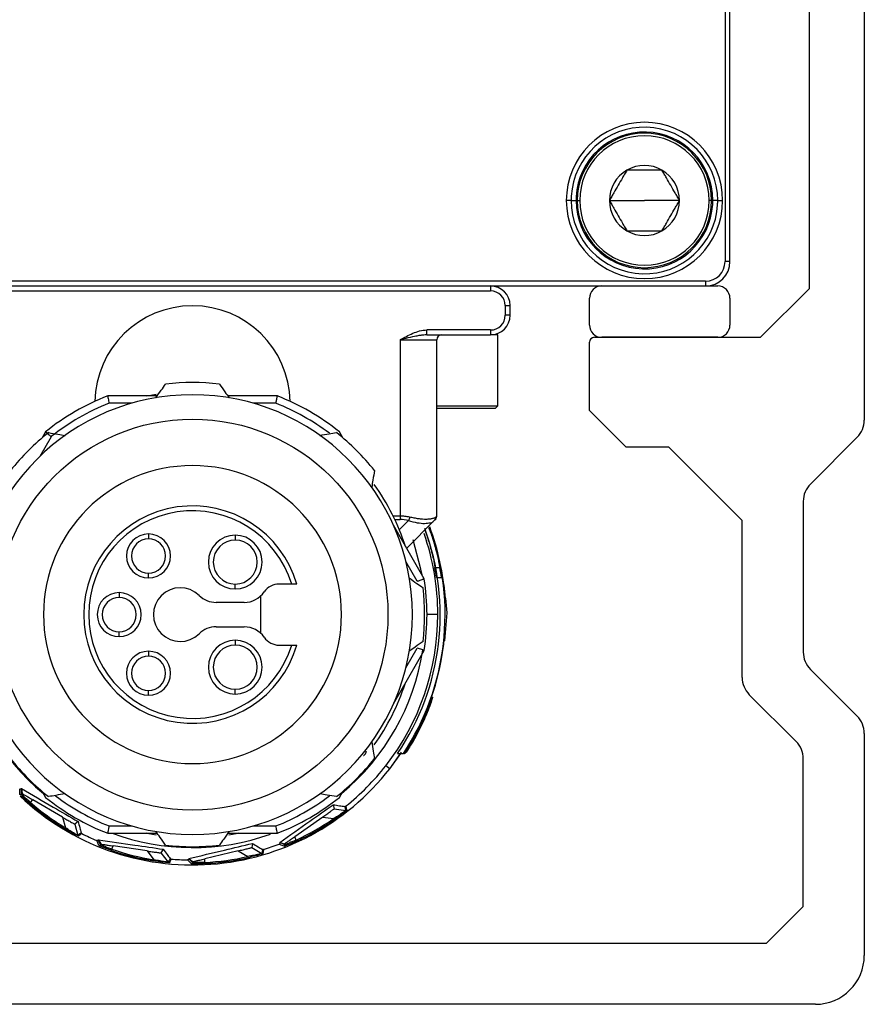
# Model space of a CAD drawing. Header units: millimetres. Extents: x -420 to 2302, y 443 to 882.
# Tile 12 of 16: x 1067 to 1101, y 618 to 658. Entities that reach past the tile are written whole.
import ezdxf

# ---------------------------------------------------------------- set-up
doc = ezdxf.new("R2010")
doc.units = ezdxf.units.MM

# ---------------------------------------------------------------- blocks, each defined once
blk = doc.blocks.new('Drawing View5')
at = {"color": 7, "linetype": 'Continuous', "lineweight": 25}
for p, q in [((19.426, 70.758), (19.426, 14.272)), ((13.726, 59.758), (13.726, 20.758)), ((13.926, 20.758), (13.926, 59.758)), ((17.176, 19.658), (17.176, 50.595)), ((7.426, 23.258), (7.226, 23.258)), ((7.426, 23.258), (7.626, 23.258)), ((7.676, 23.258), (7.776, 23.258)), ((8.991, 23.258), (10.426, 23.258)), ((11.861, 23.258), (10.426, 23.258)), ((13.176, 23.258), (13.076, 23.258)), ((13.426, 23.258), (13.226, 23.258)), ((13.426, 23.258), (13.626, 23.258)), ((13.926, 20.758), (13.726, 20.758)), ((12.926, 19.958), (-29.074, 19.958)), ((-24.824, 19.758), (8.676, 19.758)), ((4.126, 19.758), (4.126, 19.558)), ((8.676, 19.758), (13.426, 19.758)), ((12.926, 19.958), (12.926, 19.758)), ((-20.274, 19.558), (4.126, 19.558)), ((15.176, 17.658), (17.176, 19.658)), ((4.726, 18.958), (4.726, 18.558)), ((4.726, 18.958), (4.926, 18.958)), ((4.926, 18.558), (4.926, 18.958)), ((8.176, 18.158), (8.176, 19.258)), ((13.926, 19.258), (13.926, 18.158)), ((4.926, 18.558), (4.726, 18.558)), ((4.126, 17.958), (1.522, 17.958)), ((1.522, 17.758), (1.522, 17.958)), ((1.522, 17.758), (4.126, 17.758)), ((4.126, 17.958), (4.126, 17.758)), ((4.426, 17.758), (4.126, 17.758)), ((4.426, 14.858), (4.426, 17.758)), ((0.426, 17.558), (1.926, 17.558)), ((0.426, 17.558), (0.426, 10.341)), ((1.926, 10.341), (1.926, 17.558)), ((8.176, 14.658), (8.176, 17.458)), ((8.376, 17.658), (15.176, 17.658)), ((13.426, 17.658), (8.676, 17.658)), ((-9.52, 15.258), (-11.546, 15.258)), ((-10.559, 14.958), (-11.49, 14.958)), ((-4.601, 15.258), (-6.628, 15.258)), ((-4.658, 14.958), (-5.588, 14.958)), ((1.926, 14.858), (4.426, 14.858)), ((1.926, 14.758), (4.326, 14.758)), ((4.426, 14.858), (4.326, 14.758)), ((9.676, 13.158), (8.176, 14.658)), ((-14.089, 13.79), (-14.232, 13.542)), ((-1.916, 13.542), (-2.059, 13.79)), ((-13.857, 13.591), (-14.322, 12.785)), ((19.133, 13.565), (17.219, 11.651)), ((11.426, 13.158), (9.676, 13.158)), ((14.426, 10.158), (11.426, 13.158)), ((16.926, 10.944), (16.926, 4.772)), ((0.426, 10.341), (0.14, 10.341)), ((0.207, 10.199), (0.426, 10.199)), ((0.391, 9.783), (0.763, 10.155)), ((0.426, 10.341), (0.426, 10.199)), ((1.823, 10.155), (0.693, 9.024)), ((1.823, 10.155), (1.847, 10.184)), ((1.846, 10.184), (1.883, 10.221)), ((1.893, 10.231), (1.911, 10.294)), ((14.426, 3.737), (14.426, 10.158)), ((1.413, 7.776), (0.151, 9.962)), ((1.587, 9.833), (1.615, 9.833)), ((-9.874, 9.608), (-9.874, 9.408)), ((-6.324, 9.558), (-6.324, 9.358)), ((1.125, 7.675), (0.66, 8.48)), ((1.846, 8.233), (2.05, 8.233)), ((2.05, 8.233), (2.055, 8.233)), ((-9.874, 7.808), (-9.874, 8.008)), ((1.916, 7.833), (2.118, 7.833)), ((2.118, 7.833), (2.123, 7.833)), ((-6.324, 7.358), (-6.324, 7.558)), ((-4.012, 7.558), (-4.524, 7.558)), ((2.21, 7.533), (2.231, 7.533)), ((-11.074, 7.208), (-11.074, 7.008)), ((-5.274, 5.535), (-5.274, 7.08)), ((2.261, 6.983), (2.282, 6.983)), ((2.279, 6.983), (2.332, 6.383)), ((-5.96, 6.808), (-7.104, 6.808)), ((1.969, 6.308), (1.526, 6.308)), ((2.332, 6.383), (2.248, 5.233)), ((-7.104, 5.808), (-5.96, 5.808)), ((2.291, 5.783), (2.27, 5.783)), ((-11.074, 5.408), (-11.074, 5.608)), ((-6.324, 5.258), (-6.324, 5.058)), ((-4.524, 5.058), (-4.012, 5.058)), ((0.151, 2.653), (1.413, 4.84)), ((0.66, 4.135), (1.125, 4.941)), ((2.227, 5.233), (2.248, 5.233)), ((-9.874, 4.808), (-9.874, 4.608)), ((17.219, 4.065), (19.133, 2.151)), ((-6.324, 3.058), (-6.324, 3.258)), ((-9.874, 3.008), (-9.874, 3.208)), ((1.715, 2.923), (1.729, 2.923)), ((1.755, 2.923), (1.729, 2.923)), ((16.633, 1.115), (14.719, 3.03)), ((1.608, 2.523), (1.6, 2.523)), ((19.426, 1.444), (19.426, -7.642)), ((0.878, 1.023), (0.869, 1.023)), ((0, 0), (0.488, 0.681)), ((0, 0), (0.45, 0.623)), ((0.323, 0.623), (0.564, 0.623)), ((0.584, 0.623), (0.564, 0.623)), ((0.584, 0.623), (0.6, 0.623)), ((16.926, -5.642), (16.926, 0.408)), ((0, 0), (-0.16, 0.125)), ((-15.073, -0.815), (-15.076, -0.818)), ((-15.073, -0.815), (-15.045, -1.011)), ((-15.072, -1.039), (-15.045, -1.011)), ((-14.232, -0.926), (-14.089, -1.174)), ((-2.059, -1.174), (-1.916, -0.926)), ((-14.707, -1.381), (-14.607, -1.275)), ((-13.395, -1.982), (-14.607, -1.275)), ((-2.318, -1.473), (-2.278, -1.641)), ((-13.395, -1.982), (-13.27, -2.417)), ((-2.744, -1.976), (-3.89, -2.785)), ((-2.744, -1.976), (-2.296, -2.043)), ((-2.278, -1.641), (-1.799, -1.712)), ((-13.295, -2.46), (-13.27, -2.417)), ((-12.76, -2.16), (-12.897, -2.267)), ((-12.897, -2.267), (-12.762, -2.731)), ((-11.49, -2.342), (-10.559, -2.342)), ((-5.588, -2.342), (-4.658, -2.342)), ((-2.267, -2.084), (-2.296, -2.043)), ((-11.546, -2.642), (-9.52, -2.642)), ((-6.628, -2.642), (-4.601, -2.642)), ((-3.835, -2.92), (-3.89, -2.785)), ((-11.924, -2.906), (-11.926, -2.91)), ((-11.924, -2.906), (-11.826, -3.078)), ((-11.84, -3.114), (-11.826, -3.078)), ((-11.374, -3.295), (-11.32, -3.16)), ((-9.933, -3.366), (-11.32, -3.16)), ((-5.622, -3.055), (-5.647, -3.226)), ((-4.502, -3.018), (-4.5, -3.022)), ((-4.502, -3.018), (-4.312, -3.074)), ((-4.297, -3.11), (-4.312, -3.074)), ((-9.933, -3.366), (-9.655, -3.723)), ((-9.277, -3.296), (-9.364, -3.445)), ((-9.364, -3.445), (-9.067, -3.826)), ((-6.205, -3.364), (-7.569, -3.688)), ((-6.205, -3.364), (-5.813, -3.592)), ((-5.802, -3.641), (-5.813, -3.592)), ((-5.647, -3.226), (-5.229, -3.469)), ((-9.662, -3.772), (-9.655, -3.723)), ((-8.224, -3.678), (-8.224, -3.682)), ((-8.224, -3.678), (-8.068, -3.8)), ((-8.068, -3.839), (-8.068, -3.8)), ((-7.568, -3.834), (-7.569, -3.688)), ((15.426, -7.142), (16.926, -5.642)), ((-31.574, -7.142), (15.426, -7.142)), ((17.426, -9.642), (-33.574, -9.642))]:
    blk.add_line(p, q, dxfattribs=at)
at = {"color": 7, "linetype": 'Continuous', "lineweight": 25, "flags": 128}
for points in [[(-9.976, 15.258), (-9.859, 15.282), (-9.565, 15.336)], [(1.323, 7.932), (1.279, 8.168), (0.957, 9.371)], [(-15.143, -1.041), (-15.146, -0.918), (-15.148, -0.82)], [(-15.072, -1.039), (-15.074, -0.916), (-15.076, -0.818)], [(-1.843, -1.547), (-1.819, -1.636), (-1.799, -1.712)], [(-1.804, -1.537), (-1.781, -1.626), (-1.761, -1.702)], [(-12.631, -2.623), (-12.702, -2.682), (-12.762, -2.731)], [(-12.606, -2.654), (-12.676, -2.712), (-12.737, -2.762)], [(-9.566, -2.72), (-9.859, -2.666), (-9.976, -2.642)], [(-6.171, -2.642), (-6.289, -2.666), (-6.583, -2.72)], [(-11.905, -3.142), (-11.953, -3.029), (-11.992, -2.939)], [(-11.84, -3.114), (-11.888, -3.001), (-11.926, -2.91)], [(-4.325, -3.175), (-4.438, -3.127), (-4.528, -3.088)], [(-4.297, -3.11), (-4.41, -3.061), (-4.5, -3.022)], [(-5.209, -3.301), (-5.22, -3.392), (-5.229, -3.469)], [(-5.169, -3.305), (-5.18, -3.396), (-5.19, -3.474)], [(-8.985, -3.677), (-9.029, -3.758), (-9.067, -3.826)], [(-8.95, -3.696), (-8.994, -3.777), (-9.032, -3.845)], [(-8.118, -3.889), (-8.205, -3.802), (-8.274, -3.733)], [(-8.068, -3.839), (-8.155, -3.752), (-8.224, -3.682)]]:
    blk.add_lwpolyline(points, dxfattribs=at)
at = {"color": 7, "linetype": 'Continuous', "lineweight": 25}
blk.add_circle((-8.074, 6.308), 8, dxfattribs=at)
for centre, radius, start, end in [((10.426, 23.258), 3.2, 0, 180), ((10.426, 23.258), 3, 360, 176.716), ((10.426, 23.258), 2.8, 0, 176.716), ((10.426, 23.258), 2.75, 0, 180), ((10.426, 23.258), 2.65, 0, 180), ((10.426, 23.258), 1.435, 60, 120), ((10.426, 23.258), 1.435, 120, 180), ((10.426, 23.258), 1.435, 0, 60), ((10.426, 23.258), 3, 176.716, 180), ((10.426, 23.258), 2.8, 176.716, 180), ((10.426, 23.258), 3.2, 180, 0), ((10.426, 23.258), 3, 180, 356.716), ((10.426, 23.258), 2.8, 180, 356.716), ((10.426, 23.258), 2.75, 180, 0), ((10.426, 23.258), 2.65, 180, 0), ((10.426, 23.258), 1.435, 180, 240.0027), ((10.426, 23.258), 1.435, 300, 0), ((10.426, 23.258), 2.8, 356.716, 0), ((10.426, 23.258), 3, 356.716, 360), ((10.426, 23.258), 1.435, 240.0027, 300), ((12.926, 20.758), 1, 270, 0), ((12.926, 20.758), 0.8, 270, 0), ((4.126, 18.958), 0.8, 0, 90), ((8.676, 19.258), 0.5, 90, 180), ((13.426, 19.258), 0.5, 0, 90), ((4.126, 18.958), 0.6, 0, 90), ((-8.074, 14.949), 4, 90, 178.7683), ((-8.074, 14.949), 4, 1.2317, 90), ((4.126, 18.558), 0.6, 270, 0), ((4.126, 18.558), 0.8, 270, 360), ((8.676, 18.158), 0.5, 180, 270), ((13.426, 18.158), 0.5, 270, 0), ((2.126, 17.558), 0.2, 90, 180), ((8.376, 17.458), 0.2, 90, 180), ((-8.074, 6.308), 9.5, 83.3566, 96.6434), ((-8.074, 6.308), 9, 90, 270), ((-8.074, 6.308), 9.6, 111.2051, 128.7949), ((-8.074, 6.308), 9.3, 111.5484, 128.4516), ((-8.074, 6.308), 9, 270, 90), ((-8.074, 6.308), 9.3, 52.9642, 68.4517), ((-8.074, 6.308), 9.6, 51.2051, 68.7949), ((18.426, 14.272), 1, 315, 0), ((-8.074, 6.308), 9.5, 128.3566, 141.6434), ((-8.074, 6.308), 9.5, 38.3566, 51.6434), ((-8.074, 6.308), 6.1, 90, 270), ((-8.074, 6.308), 6.1, 270, 90), ((-8.074, 6.308), 9.15, 17.7247, 35.6143), ((17.926, 10.944), 1, 135, 180), ((-8.074, 6.308), 4.45, 16.3139, 343.6861), ((-8.074, 6.308), 4.25, 17.1046, 342.8954), ((1.726, 10.341), 0.2, 315, 326.8232), ((-8.074, 6.308), 10.14, 325.9029, 20.3451), ((-8.074, 6.308), 10.34, 326.6499, 20.0093), ((-8.074, 6.308), 10.357, 3.7394, 20.312), ((-9.874, 8.708), 0.9, 90, 270), ((-9.874, 8.708), 0.7, 90, 270), ((-9.874, 8.708), 0.9, 270, 90), ((-9.874, 8.708), 0.7, 270, 90), ((-6.324, 8.458), 1.1, 90, 270), ((-6.324, 8.458), 0.9, 90, 270), ((-6.324, 8.458), 1.1, 270, 90), ((-6.324, 8.458), 0.9, 270, 90), ((-8.074, 6.308), 10.043, 360, 19.3009), ((-8.074, 6.308), 10.105, 8.6824, 10.9844), ((-8.074, 6.308), 10.305, 8.5127, 10.7686), ((-8.074, 6.308), 9.6, 351.2051, 8.7949), ((-8.574, 6.308), 1.1, 45.5847, 314.4153), ((-4.524, 6.808), 0.75, 90, 145.1501), ((-8.074, 6.308), 9.5, 353.3566, 6.6434), ((-8.074, 6.308), 10.378, 3.7319, 6.7816), ((-11.074, 6.308), 0.9, 90, 270), ((-11.074, 6.308), 0.7, 90, 270), ((-11.074, 6.308), 0.9, 270, 90), ((-11.074, 6.308), 0.7, 270, 90), ((-7.104, 7.808), 1, 225.5847, 270), ((-5.96, 7.808), 1, 270, 325.1501), ((-8.074, 6.308), 10.043, 322, 360), ((-7.104, 4.808), 1, 90, 134.4153), ((-5.96, 4.808), 1, 34.8499, 90), ((-8.074, 6.308), 10.357, 326.7109, 357.097), ((-8.074, 6.308), 10.378, 354.0569, 357.1028), ((-6.324, 4.158), 1.1, 90, 270), ((-6.324, 4.158), 1.1, 270, 90), ((-4.524, 5.808), 0.75, 214.8499, 270), ((-6.324, 4.158), 0.9, 90, 270), ((-6.324, 4.158), 0.9, 270, 90), ((-8.074, 6.308), 9.536, 309.8042, 351.1961), ((-8.074, 6.308), 9.536, 189.8042, 230.1958), ((-9.874, 3.908), 0.9, 90, 270), ((-9.874, 3.908), 0.7, 90, 270), ((-9.874, 3.908), 0.9, 270, 90), ((-9.874, 3.908), 0.7, 270, 90), ((17.926, 4.772), 1, 180, 225), ((15.426, 3.737), 1, 180, 225), ((-8.074, 6.308), 9.15, 324.3802, 342.0015), ((-8.074, 6.308), 10.371, 326.7616, 340.9526), ((-8.074, 6.308), 10.388, 329.4205, 338.6336), ((18.426, 1.444), 1, 0, 45), ((15.926, 0.408), 1, 0, 45), ((-8.074, 6.308), 9.5, 218.3566, 231.6434), ((-8.074, 6.308), 9.5, 308.3566, 321.6434), ((-8.074, 6.308), 10.246, 226.4594, 322), ((-8.074, 6.308), 10.043, 308.6295, 322), ((-8.074, 6.308), 9.6, 231.2051, 248.7949), ((-8.074, 6.308), 9.3, 232.9642, 248.4509), ((-8.074, 6.308), 9.3, 291.5484, 307.0358), ((-8.074, 6.308), 9.6, 291.2051, 308.7949), ((-8.074, 6.308), 10.205, 229.2168, 239.2254), ((-8.074, 6.308), 10.155, 229.2168, 239.2254), ((-1.792, -1.662), 0.05, 261.6067, 308.2487), ((-8.074, 6.308), 10.155, 294.6714, 304.68), ((-8.074, 6.308), 10.205, 294.6714, 304.68), ((-12.714, -2.717), 0.05, 196.1497, 242.7905), ((-8.074, 6.308), 10.043, 243.1749, 247.0381), ((-8.074, 6.308), 9.536, 249.8042, 289.5758), ((-8.074, 6.308), 9.5, 263.3566, 276.6434), ((-8.074, 6.308), 10.043, 286.8113, 290.6745), ((-8.074, 6.308), 10.205, 251.035, 261.0436), ((-8.074, 6.308), 10.155, 251.035, 261.0436), ((-8.074, 6.308), 10.155, 272.8532, 282.8618), ((-5.204, -3.426), 0.05, 239.783, 286.4224), ((-9.027, -3.796), 0.05, 217.9649, 264.6042), ((-8.074, 6.308), 10.043, 264.9931, 268.8563), ((-8.074, 6.308), 10.205, 272.8532, 282.8618), ((17.426, -7.642), 2, 270, 0)]:
    blk.add_arc(centre, radius, start, end, dxfattribs=at)
for points, knots in [([(9.709, 24.501), (9.678, 24.447), (9.617, 24.342), (9.498, 24.136), (9.35, 23.879), (9.202, 23.623), (9.083, 23.416), (9.022, 23.312), (8.991, 23.258)], [0, 0, 0, 0, 0.132945, 0.257287, 0.499981, 0.7427, 0.86683, 1, 1, 1, 1]), ([(11.144, 24.501), (11.081, 24.501), (10.961, 24.501), (10.722, 24.501), (10.426, 24.501), (10.13, 24.501), (9.892, 24.501), (9.771, 24.501), (9.709, 24.501)], [0, 0, 0, 0, 0.132945, 0.257287, 0.499981, 0.7427, 0.86683, 1, 1, 1, 1]), ([(11.861, 23.258), (11.83, 23.312), (11.77, 23.416), (11.651, 23.623), (11.502, 23.879), (11.354, 24.136), (11.235, 24.342), (11.175, 24.447), (11.144, 24.501)], [0, 0, 0, 0, 0.132945, 0.257287, 0.499981, 0.7427, 0.86683, 1, 1, 1, 1]), ([(8.991, 23.258), (9.022, 23.204), (9.083, 23.1), (9.202, 22.893), (9.35, 22.636), (9.498, 22.38), (9.617, 22.174), (9.678, 22.069), (9.709, 22.015)], [0, 0, 0, 0, 0.132978, 0.257333, 0.500022, 0.742736, 0.866877, 1, 1, 1, 1]), ([(11.144, 22.015), (11.175, 22.069), (11.235, 22.173), (11.354, 22.38), (11.502, 22.637), (11.651, 22.893), (11.77, 23.1), (11.83, 23.204), (11.861, 23.258)], [0, 0, 0, 0, 0.132945, 0.257287, 0.499981, 0.7427, 0.86683, 1, 1, 1, 1]), ([(9.709, 22.015), (9.771, 22.015), (9.892, 22.015), (10.13, 22.015), (10.426, 22.015), (10.722, 22.015), (10.961, 22.015), (11.081, 22.015), (11.144, 22.015)], [0, 0, 0, 0, 0.133001, 0.257323, 0.500022, 0.742747, 0.866855, 1, 1, 1, 1]), ([(0.426, 17.558), (0.594, 17.651), (0.846, 17.792), (1.218, 17.926), (1.419, 17.958), (1.522, 17.958)], [0, 0, 0, 0, 0.5, 0.75, 1, 1, 1, 1]), ([(1.522, 17.758), (1.496, 17.757), (1.436, 17.756), (1.327, 17.746), (1.186, 17.726), (0.958, 17.683), (0.7, 17.624), (0.502, 17.576), (0.426, 17.558)], [0, 0, 0, 0, 0.069512, 0.168234, 0.298086, 0.460897, 0.795818, 1, 1, 1, 1]), ([(-9.574, 15.182), (-9.5, 15.286), (-9.365, 15.474), (-9.233, 15.66), (-9.173, 15.744)], [0, 0, 0, 0, 0.550382, 1, 1, 1, 1]), ([(-6.975, 15.744), (-6.899, 15.638), (-6.766, 15.452), (-6.632, 15.263), (-6.574, 15.182)], [0, 0, 0, 0, 0.569381, 1, 1, 1, 1]), ([(-11.546, 15.258), (-11.545, 15.252), (-11.543, 15.241), (-11.528, 15.159), (-11.509, 15.061), (-11.496, 14.992), (-11.49, 14.958)], [0, 0, 0, 0, 0.2798501, 0.5594639, 0.7798846, 1, 1, 1, 1]), ([(-4.658, 14.958), (-4.654, 14.98), (-4.646, 15.022), (-4.632, 15.095), (-4.62, 15.159), (-4.611, 15.208), (-4.604, 15.247), (-4.602, 15.254), (-4.601, 15.258)], [0, 0, 0, 0, 0.14078, 0.269839, 0.492023, 0.624524, 0.753466, 1, 1, 1, 1]), ([(-13.857, 13.591), (-13.874, 13.606), (-13.906, 13.634), (-13.963, 13.682), (-14.012, 13.725), (-14.05, 13.757), (-14.08, 13.783), (-14.085, 13.787), (-14.089, 13.79)], [0, 0, 0, 0, 0.140692, 0.269722, 0.492021, 0.624524, 0.753466, 1, 1, 1, 1]), ([(-13.969, 13.757), (-13.841, 13.736), (-13.615, 13.698), (-13.386, 13.66), (-13.288, 13.644)], [0, 0, 0, 0, 0.569381, 1, 1, 1, 1]), ([(-2.859, 13.644), (-2.734, 13.665), (-2.505, 13.703), (-2.28, 13.741), (-2.179, 13.757)], [0, 0, 0, 0, 0.550382, 1, 1, 1, 1]), ([(-0.624, 12.203), (-0.646, 12.075), (-0.683, 11.849), (-0.722, 11.621), (-0.738, 11.522)], [0, 0, 0, 0, 0.569381, 1, 1, 1, 1]), ([(0.814, 10.296), (0.783, 10.303), (0.719, 10.317), (0.622, 10.33), (0.524, 10.339), (0.459, 10.34), (0.426, 10.341)], [0, 0, 0, 0, 0.25387, 0.504654, 0.753106, 1, 1, 1, 1]), ([(0.763, 10.155), (0.885, 10.123), (1.126, 10.061), (1.436, 10.032), (1.579, 10.057), (1.648, 10.069)], [0, 0, 0, 0, 0.350666, 0.686765, 1, 1, 1, 1]), ([(1.875, 10.296), (1.864, 10.288), (1.843, 10.272), (1.801, 10.252), (1.752, 10.235), (1.695, 10.222), (1.632, 10.213), (1.563, 10.208), (1.469, 10.205), (1.344, 10.21), (1.181, 10.227), (1.004, 10.255), (0.878, 10.283), (0.814, 10.296)], [0, 0, 0, 0, 0.0738346, 0.1467635, 0.2188536, 0.2901736, 0.360795, 0.4307911, 0.5002372, 0.6219624, 0.7455734, 0.8714622, 1, 1, 1, 1]), ([(1.648, 10.069), (1.654, 10.069), (1.743, 10.079), (1.784, 10.118), (1.823, 10.155)], [0, 0, 0, 0, 0.0659507, 1, 1, 1, 1]), ([(1.858, 10.189), (1.857, 10.188), (1.853, 10.184), (1.836, 10.167), (1.823, 10.155)], [0, 0, 0, 0, 0.273773, 1, 1, 1, 1]), ([(1.847, 10.184), (1.847, 10.185), (1.855, 10.195), (1.865, 10.22), (1.876, 10.257), (1.875, 10.283), (1.875, 10.296)], [0, 0, 0, 0, 0.005355, 0.341647, 0.675468, 1, 1, 1, 1]), ([(1.909, 10.264), (1.913, 10.277), (1.922, 10.304), (1.923, 10.331), (1.923, 10.345)], [0, 0, 0, 0, 0.5053281, 1, 1, 1, 1]), ([(1.432, 9.764), (1.45, 9.717), (1.489, 9.618), (1.569, 9.383), (1.632, 9.179), (1.693, 8.968), (1.757, 8.719), (1.815, 8.452), (1.842, 8.305), (1.852, 8.242), (1.851, 8.236), (1.851, 8.233)], [0, 0, 0, 0, 0.132498, 0.279612, 0.375987, 0.429609, 0.576442, 0.71937, 0.858695, 0.92913, 1, 1, 1, 1]), ([(1.605, 9.894), (1.606, 9.891), (1.643, 9.801), (1.749, 9.503), (1.886, 9.052), (2.003, 8.577), (2.08, 8.174), (2.113, 7.948), (2.124, 7.848), (2.123, 7.838), (2.123, 7.833)], [0, 0, 0, 0, 0.006023, 0.172569, 0.339918, 0.506621, 0.671594, 0.83111, 0.914433, 1, 1, 1, 1]), ([(2.055, 8.233), (2.055, 8.236), (2.055, 8.242), (2.046, 8.305), (2.021, 8.45), (1.973, 8.667), (1.925, 8.867), (1.886, 9.016), (1.84, 9.179), (1.779, 9.384), (1.7, 9.618), (1.645, 9.764), (1.62, 9.825), (1.617, 9.831), (1.615, 9.833)], [0, 0, 0, 0, 0.061699, 0.123056, 0.244514, 0.36355, 0.4286, 0.497241, 0.543742, 0.627458, 0.755593, 0.879691, 0.940781, 1, 1, 1, 1]), ([(0.8, 7.808), (0.904, 7.734), (1.093, 7.599), (1.279, 7.467), (1.362, 7.407)], [0, 0, 0, 0, 0.550382, 1, 1, 1, 1]), ([(1.125, 7.675), (1.146, 7.682), (1.186, 7.696), (1.256, 7.721), (1.318, 7.742), (1.365, 7.759), (1.403, 7.772), (1.409, 7.774), (1.413, 7.776)], [0, 0, 0, 0, 0.140085, 0.268911, 0.492009, 0.62452, 0.753467, 1, 1, 1, 1]), ([(-3.803, 7.558), (-3.806, 7.558), (-3.812, 7.558), (-3.86, 7.558), (-3.929, 7.558), (-3.984, 7.558), (-4.012, 7.558)], [0, 0, 0, 0, 0.241659, 0.48869, 0.741423, 1, 1, 1, 1]), ([(-4.012, 5.058), (-3.984, 5.058), (-3.929, 5.058), (-3.86, 5.058), (-3.822, 5.058), (-3.805, 5.058), (-3.804, 5.058), (-3.803, 5.058)], [0, 0, 0, 0, 0.258243, 0.51065, 0.757361, 0.878035, 1, 1, 1, 1]), ([(1.362, 5.209), (1.256, 5.133), (1.07, 5), (0.882, 4.866), (0.8, 4.808)], [0, 0, 0, 0, 0.569381, 1, 1, 1, 1]), ([(1.413, 4.84), (1.408, 4.842), (1.397, 4.846), (1.319, 4.873), (1.224, 4.907), (1.158, 4.93), (1.125, 4.941)], [0, 0, 0, 0, 0.27985, 0.559464, 0.779885, 1, 1, 1, 1]), ([(1.755, 2.923), (1.755, 2.919), (1.754, 2.91), (1.732, 2.838), (1.695, 2.726), (1.624, 2.526), (1.494, 2.196), (1.291, 1.749), (1.065, 1.314), (0.848, 0.946), (0.708, 0.731), (0.642, 0.637), (0.634, 0.628), (0.63, 0.623)], [0, 0, 0, 0, 0.060783, 0.121693, 0.183025, 0.24507, 0.369378, 0.498029, 0.628174, 0.755332, 0.877561, 0.940174, 1, 1, 1, 1]), ([(0.878, 1.023), (0.88, 1.026), (0.885, 1.031), (0.921, 1.087), (1.002, 1.221), (1.136, 1.462), (1.286, 1.756), (1.426, 2.058), (1.517, 2.275), (1.566, 2.403), (1.592, 2.471), (1.607, 2.515), (1.608, 2.521), (1.608, 2.523)], [0, 0, 0, 0, 0.056763, 0.115653, 0.235247, 0.363003, 0.498088, 0.633648, 0.761243, 0.822647, 0.882698, 0.941707, 1, 1, 1, 1]), ([(-0.738, 1.094), (-0.717, 0.968), (-0.679, 0.74), (-0.641, 0.514), (-0.624, 0.413)], [0, 0, 0, 0, 0.550382, 1, 1, 1, 1]), ([(-1.071, 0.537), (-1.065, 0.541), (-1.051, 0.55), (-1.028, 0.57), (-1.006, 0.596), (-0.987, 0.624), (-0.973, 0.654), (-0.96, 0.692), (-0.959, 0.717), (-0.958, 0.733)], [0, 0, 0, 0, 0.091717, 0.221492, 0.346574, 0.475508, 0.605968, 0.745453, 1, 1, 1, 1]), ([(-15.076, -0.818), (-15.081, -0.823), (-15.091, -0.832), (-15.108, -0.835), (-15.122, -0.834), (-15.131, -0.832), (-15.14, -0.827), (-15.145, -0.823), (-15.148, -0.82)], [0, 0, 0, 0, 0.2846346, 0.5475162, 0.6723146, 0.7850457, 0.891881, 1, 1, 1, 1]), ([(-15.143, -1.041), (-15.14, -1.043), (-15.135, -1.048), (-15.123, -1.054), (-15.107, -1.056), (-15.091, -1.053), (-15.079, -1.047), (-15.074, -1.042), (-15.072, -1.039)], [0, 0, 0, 0, 0.132833, 0.261936, 0.499182, 0.737533, 0.866999, 1, 1, 1, 1]), ([(-15.082, -1.105), (-15.096, -1.091), (-15.135, -1.052), (-15.14, -1.045), (-15.143, -1.041)], [0, 0, 0, 0, 0.362516, 1, 1, 1, 1]), ([(-14.739, -1.419), (-14.799, -1.366), (-14.918, -1.262), (-15.037, -1.149), (-15.073, -1.114), (-15.082, -1.105)], [0, 0, 0, 0, 0.4269147, 0.8538997, 1, 1, 1, 1]), ([(-15.073, -0.815), (-14.641, -1.066), (-13.876, -1.51), (-13.099, -1.963), (-12.76, -2.16)], [0, 0, 0, 0, 0.564908, 1, 1, 1, 1]), ([(-14.707, -1.381), (-14.754, -1.34), (-14.827, -1.277), (-14.912, -1.198), (-14.959, -1.154), (-14.997, -1.117), (-15.03, -1.084), (-15.064, -1.05), (-15.069, -1.043), (-15.072, -1.039)], [0, 0, 0, 0, 0.2410313, 0.3685383, 0.5003771, 0.5628488, 0.6670232, 0.8127913, 1, 1, 1, 1]), ([(-15.045, -1.011), (-15.043, -1.013), (-15.039, -1.016), (-15.001, -1.041), (-14.922, -1.089), (-14.808, -1.157), (-14.699, -1.221), (-14.638, -1.257), (-14.607, -1.275)], [0, 0, 0, 0, 0.134703, 0.268988, 0.49819, 0.728721, 0.86271, 1, 1, 1, 1]), ([(-13.288, -1.028), (-13.414, -1.049), (-13.642, -1.087), (-13.868, -1.125), (-13.969, -1.142)], [0, 0, 0, 0, 0.550382, 1, 1, 1, 1]), ([(-2.179, -1.142), (-2.307, -1.12), (-2.533, -1.082), (-2.761, -1.044), (-2.859, -1.028)], [0, 0, 0, 0, 0.569381, 1, 1, 1, 1]), ([(-4.502, -3.018), (-4.094, -2.729), (-3.373, -2.217), (-2.637, -1.699), (-2.318, -1.473)], [0, 0, 0, 0, 0.564908, 1, 1, 1, 1]), ([(-2.318, -1.473), (-2.23, -1.487), (-2.071, -1.512), (-1.913, -1.536), (-1.843, -1.547)], [0, 0, 0, 0, 0.55354, 1, 1, 1, 1]), ([(-1.804, -1.537), (-1.807, -1.539), (-1.813, -1.543), (-1.823, -1.547), (-1.833, -1.549), (-1.84, -1.548), (-1.843, -1.547)], [0, 0, 0, 0, 0.238935, 0.474454, 0.723349, 1, 1, 1, 1]), ([(-13.395, -1.982), (-13.335, -2.017), (-13.22, -2.084), (-13.083, -2.163), (-12.992, -2.215), (-12.938, -2.245), (-12.903, -2.264), (-12.899, -2.266), (-12.897, -2.267)], [0, 0, 0, 0, 0.270481, 0.522037, 0.657655, 0.777326, 0.888416, 1, 1, 1, 1]), ([(-2.744, -1.976), (-2.687, -1.936), (-2.578, -1.859), (-2.45, -1.768), (-2.364, -1.706), (-2.314, -1.67), (-2.283, -1.646), (-2.279, -1.643), (-2.278, -1.641)], [0, 0, 0, 0, 0.270481, 0.522037, 0.657655, 0.777326, 0.888416, 1, 1, 1, 1]), ([(-1.799, -1.712), (-1.801, -1.714), (-1.805, -1.718), (-1.841, -1.744), (-1.899, -1.785), (-1.999, -1.854), (-2.135, -1.944), (-2.246, -2.012), (-2.296, -2.043)], [0, 0, 0, 0, 0.109271, 0.224762, 0.355228, 0.50395, 0.777227, 1, 1, 1, 1]), ([(-1.761, -1.702), (-1.763, -1.704), (-1.767, -1.708), (-1.803, -1.739), (-1.862, -1.786), (-1.964, -1.865), (-2.103, -1.969), (-2.217, -2.048), (-2.267, -2.084)], [0, 0, 0, 0, 0.111247, 0.231891, 0.367286, 0.512616, 0.782169, 1, 1, 1, 1]), ([(-12.762, -2.731), (-12.764, -2.731), (-12.768, -2.729), (-12.798, -2.712), (-12.845, -2.686), (-12.936, -2.632), (-13.082, -2.541), (-13.207, -2.458), (-13.27, -2.417)], [0, 0, 0, 0, 0.095927, 0.197212, 0.307136, 0.428277, 0.715782, 1, 1, 1, 1]), ([(-12.76, -2.16), (-12.736, -2.246), (-12.693, -2.401), (-12.65, -2.554), (-12.631, -2.623)], [0, 0, 0, 0, 0.55354, 1, 1, 1, 1]), ([(-11.49, -2.342), (-11.494, -2.364), (-11.502, -2.405), (-11.515, -2.478), (-11.528, -2.543), (-11.537, -2.592), (-11.544, -2.631), (-11.545, -2.638), (-11.546, -2.642)], [0, 0, 0, 0, 0.1391969, 0.2677261, 0.4919907, 0.6245149, 0.7534689, 1, 1, 1, 1]), ([(-4.601, -2.642), (-4.602, -2.636), (-4.605, -2.625), (-4.62, -2.543), (-4.638, -2.445), (-4.652, -2.376), (-4.658, -2.342)], [0, 0, 0, 0, 0.27985, 0.559464, 0.779885, 1, 1, 1, 1]), ([(-12.737, -2.762), (-12.742, -2.76), (-12.752, -2.756), (-12.826, -2.72), (-12.949, -2.656), (-13.113, -2.566), (-13.236, -2.495), (-13.295, -2.46)], [0, 0, 0, 0, 0.145971, 0.310202, 0.501195, 0.757258, 1, 1, 1, 1]), ([(-12.606, -2.654), (-12.609, -2.652), (-12.615, -2.649), (-12.622, -2.641), (-12.628, -2.633), (-12.63, -2.626), (-12.631, -2.623)], [0, 0, 0, 0, 0.238935, 0.474454, 0.723349, 1, 1, 1, 1]), ([(-9.173, -3.128), (-9.248, -3.022), (-9.381, -2.836), (-9.516, -2.647), (-9.574, -2.566)], [0, 0, 0, 0, 0.569381, 1, 1, 1, 1]), ([(-6.574, -2.566), (-6.648, -2.67), (-6.782, -2.858), (-6.915, -3.045), (-6.975, -3.128)], [0, 0, 0, 0, 0.550382, 1, 1, 1, 1]), ([(-4.312, -3.074), (-4.31, -3.073), (-4.305, -3.071), (-4.267, -3.046), (-4.19, -2.994), (-4.081, -2.918), (-3.977, -2.846), (-3.919, -2.805), (-3.89, -2.785)], [0, 0, 0, 0, 0.1347029, 0.2689881, 0.4981896, 0.7287211, 0.8627104, 1, 1, 1, 1]), ([(-11.926, -2.91), (-11.929, -2.917), (-11.935, -2.928), (-11.949, -2.938), (-11.962, -2.942), (-11.972, -2.943), (-11.982, -2.942), (-11.988, -2.94), (-11.992, -2.939)], [0, 0, 0, 0, 0.284635, 0.547516, 0.672315, 0.785046, 0.891881, 1, 1, 1, 1]), ([(-11.924, -2.906), (-11.43, -2.979), (-10.554, -3.106), (-9.665, -3.238), (-9.277, -3.296)], [0, 0, 0, 0, 0.564908, 1, 1, 1, 1]), ([(-11.905, -3.142), (-11.902, -3.143), (-11.895, -3.145), (-11.882, -3.146), (-11.866, -3.143), (-11.853, -3.134), (-11.844, -3.123), (-11.841, -3.117), (-11.84, -3.114)], [0, 0, 0, 0, 0.1328329, 0.2619355, 0.4991818, 0.7375331, 0.8669989, 1, 1, 1, 1]), ([(-11.825, -3.178), (-11.843, -3.17), (-11.894, -3.149), (-11.901, -3.145), (-11.905, -3.142)], [0, 0, 0, 0, 0.362516, 1, 1, 1, 1]), ([(-11.374, -3.295), (-11.433, -3.275), (-11.524, -3.243), (-11.632, -3.202), (-11.693, -3.178), (-11.741, -3.158), (-11.784, -3.14), (-11.828, -3.121), (-11.836, -3.117), (-11.84, -3.114)], [0, 0, 0, 0, 0.241031, 0.368538, 0.500377, 0.562849, 0.667023, 0.812791, 1, 1, 1, 1]), ([(-11.826, -3.078), (-11.823, -3.079), (-11.818, -3.081), (-11.774, -3.089), (-11.682, -3.104), (-11.551, -3.125), (-11.426, -3.144), (-11.356, -3.155), (-11.32, -3.16)], [0, 0, 0, 0, 0.134703, 0.268988, 0.49819, 0.728721, 0.86271, 1, 1, 1, 1]), ([(-11.39, -3.343), (-11.465, -3.316), (-11.615, -3.263), (-11.767, -3.203), (-11.813, -3.183), (-11.825, -3.178)], [0, 0, 0, 0, 0.426915, 0.8539, 1, 1, 1, 1]), ([(-8.224, -3.678), (-7.738, -3.561), (-6.878, -3.354), (-6.003, -3.146), (-5.622, -3.055)], [0, 0, 0, 0, 0.564908, 1, 1, 1, 1]), ([(-5.622, -3.055), (-5.545, -3.1), (-5.407, -3.183), (-5.27, -3.264), (-5.209, -3.301)], [0, 0, 0, 0, 0.55354, 1, 1, 1, 1]), ([(-4.5, -3.022), (-4.498, -3.028), (-4.494, -3.041), (-4.498, -3.058), (-4.505, -3.07), (-4.511, -3.078), (-4.519, -3.084), (-4.525, -3.087), (-4.528, -3.088)], [0, 0, 0, 0, 0.284635, 0.547516, 0.672315, 0.785046, 0.891881, 1, 1, 1, 1]), ([(-4.325, -3.175), (-4.322, -3.174), (-4.316, -3.171), (-4.306, -3.162), (-4.297, -3.149), (-4.293, -3.133), (-4.294, -3.12), (-4.296, -3.113), (-4.297, -3.11)], [0, 0, 0, 0, 0.132833, 0.261936, 0.499182, 0.737533, 0.866999, 1, 1, 1, 1]), ([(-4.242, -3.146), (-4.261, -3.153), (-4.312, -3.173), (-4.32, -3.174), (-4.325, -3.175)], [0, 0, 0, 0, 0.362516, 1, 1, 1, 1]), ([(-3.835, -2.92), (-3.892, -2.946), (-3.98, -2.985), (-4.086, -3.03), (-4.147, -3.055), (-4.196, -3.074), (-4.239, -3.09), (-4.285, -3.107), (-4.293, -3.109), (-4.297, -3.11)], [0, 0, 0, 0, 0.241031, 0.368538, 0.500377, 0.562849, 0.667023, 0.812791, 1, 1, 1, 1]), ([(-3.814, -2.965), (-3.887, -2.998), (-4.032, -3.063), (-4.183, -3.124), (-4.23, -3.141), (-4.242, -3.146)], [0, 0, 0, 0, 0.426915, 0.8539, 1, 1, 1, 1]), ([(-9.933, -3.366), (-9.864, -3.376), (-9.732, -3.396), (-9.576, -3.418), (-9.472, -3.432), (-9.41, -3.44), (-9.372, -3.445), (-9.367, -3.445), (-9.364, -3.445)], [0, 0, 0, 0, 0.270481, 0.522037, 0.657655, 0.777326, 0.888416, 1, 1, 1, 1]), ([(-9.277, -3.296), (-9.223, -3.366), (-9.126, -3.494), (-9.029, -3.62), (-8.985, -3.677)], [0, 0, 0, 0, 0.55354, 1, 1, 1, 1]), ([(-6.205, -3.364), (-6.137, -3.348), (-6.007, -3.317), (-5.854, -3.28), (-5.752, -3.254), (-5.692, -3.239), (-5.654, -3.229), (-5.649, -3.227), (-5.647, -3.226)], [0, 0, 0, 0, 0.270481, 0.522037, 0.657655, 0.777326, 0.888416, 1, 1, 1, 1]), ([(-5.229, -3.469), (-5.231, -3.47), (-5.235, -3.472), (-5.264, -3.48), (-5.311, -3.491), (-5.404, -3.513), (-5.573, -3.549), (-5.728, -3.577), (-5.813, -3.592)], [0, 0, 0, 0, 0.090941, 0.18638, 0.289151, 0.401532, 0.670665, 1, 1, 1, 1]), ([(-5.19, -3.474), (-5.194, -3.476), (-5.203, -3.48), (-5.273, -3.502), (-5.394, -3.537), (-5.576, -3.587), (-5.723, -3.622), (-5.802, -3.641)], [0, 0, 0, 0, 0.138469, 0.292291, 0.469816, 0.713248, 1, 1, 1, 1]), ([(-5.169, -3.305), (-5.173, -3.306), (-5.18, -3.308), (-5.19, -3.308), (-5.2, -3.305), (-5.206, -3.302), (-5.209, -3.301)], [0, 0, 0, 0, 0.238935, 0.474454, 0.723349, 1, 1, 1, 1]), ([(-9.032, -3.845), (-9.037, -3.845), (-9.046, -3.846), (-9.12, -3.84), (-9.245, -3.828), (-9.432, -3.807), (-9.582, -3.784), (-9.662, -3.772)], [0, 0, 0, 0, 0.138442, 0.292274, 0.469809, 0.713248, 1, 1, 1, 1]), ([(-9.067, -3.826), (-9.069, -3.826), (-9.073, -3.826), (-9.103, -3.823), (-9.151, -3.816), (-9.245, -3.802), (-9.416, -3.773), (-9.57, -3.741), (-9.655, -3.723)], [0, 0, 0, 0, 0.090939, 0.186376, 0.289144, 0.401523, 0.670664, 1, 1, 1, 1]), ([(-8.95, -3.696), (-8.954, -3.696), (-8.961, -3.695), (-8.97, -3.691), (-8.979, -3.685), (-8.983, -3.68), (-8.985, -3.677)], [0, 0, 0, 0, 0.238935, 0.474454, 0.7233487, 1, 1, 1, 1]), ([(-8.224, -3.682), (-8.224, -3.689), (-8.225, -3.702), (-8.235, -3.716), (-8.246, -3.725), (-8.254, -3.729), (-8.264, -3.732), (-8.271, -3.733), (-8.274, -3.733)], [0, 0, 0, 0, 0.284635, 0.547516, 0.672315, 0.785046, 0.891881, 1, 1, 1, 1]), ([(-8.118, -3.889), (-8.115, -3.889), (-8.108, -3.888), (-8.096, -3.884), (-8.082, -3.875), (-8.073, -3.862), (-8.069, -3.849), (-8.068, -3.842), (-8.068, -3.839)], [0, 0, 0, 0, 0.132833, 0.261936, 0.499182, 0.737533, 0.866999, 1, 1, 1, 1]), ([(-8.03, -3.893), (-8.05, -3.892), (-8.105, -3.891), (-8.113, -3.89), (-8.118, -3.889)], [0, 0, 0, 0, 0.362506, 1, 1, 1, 1]), ([(-8.068, -3.8), (-8.066, -3.8), (-8.061, -3.8), (-8.016, -3.791), (-7.926, -3.771), (-7.796, -3.742), (-7.673, -3.713), (-7.604, -3.697), (-7.569, -3.688)], [0, 0, 0, 0, 0.1347029, 0.2689881, 0.4981896, 0.7287211, 0.8627104, 1, 1, 1, 1]), ([(-7.568, -3.834), (-7.631, -3.837), (-7.727, -3.841), (-7.843, -3.843), (-7.908, -3.844), (-7.96, -3.843), (-8.007, -3.842), (-8.055, -3.841), (-8.064, -3.84), (-8.068, -3.839)], [0, 0, 0, 0, 0.241017, 0.368523, 0.500365, 0.562829, 0.667002, 0.812777, 1, 1, 1, 1]), ([(-7.566, -3.884), (-7.645, -3.887), (-7.804, -3.894), (-7.967, -3.894), (-8.018, -3.893), (-8.03, -3.893)], [0, 0, 0, 0, 0.426924, 0.853897, 1, 1, 1, 1])]:
    blk.add_open_spline(points, degree=3, knots=knots, dxfattribs=at)
for points in [[(0.763, 10.155), (0.655, 10.184), (0.541, 10.199), (0.426, 10.199)], [(0.814, 10.296), (0.802, 10.245), (0.781, 10.19), (0.763, 10.155)], [(1.875, 10.296), (1.909, 10.326), (1.926, 10.341), (1.926, 10.341)], [(-14.739, -1.419), (-14.739, -1.418), (-14.738, -1.417), (-14.73, -1.408), (-14.719, -1.396), (-14.711, -1.386), (-14.707, -1.381)], [(-3.814, -2.965), (-3.815, -2.964), (-3.815, -2.963), (-3.82, -2.952), (-3.827, -2.937), (-3.832, -2.926), (-3.835, -2.92)], [(-11.39, -3.343), (-11.39, -3.342), (-11.389, -3.34), (-11.386, -3.329), (-11.38, -3.314), (-11.376, -3.302), (-11.374, -3.295)], [(-7.566, -3.884), (-7.566, -3.883), (-7.566, -3.882), (-7.567, -3.87), (-7.567, -3.854), (-7.568, -3.841), (-7.568, -3.834)]]:
    blk.add_open_spline(points, degree=3, dxfattribs=at)

msp = doc.modelspace()

# ---------------------------------------------------------------- block references
at = {"color": 7, "linetype": 'Continuous', "lineweight": 25}
msp.add_blockref('Drawing View5', (1082.055, 627.674), dxfattribs=at)

doc.saveas('drawing.dxf')
